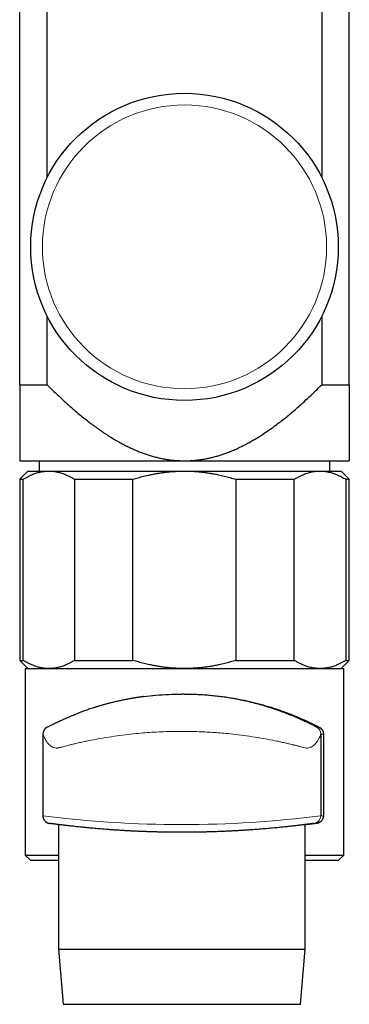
# Model space of a CAD drawing. Header units: millimetres. Extents: x 8 to 1269, y 12 to 684.
# Tile 26 of 50: x 633 to 663, y 493 to 583. Entities that reach past the tile are written whole.
import ezdxf

# ---------------------------------------------------------------- set-up
doc = ezdxf.new("R2010")
doc.units = ezdxf.units.MM

msp = doc.modelspace()

# ---------------------------------------------------------------- linework, layer by layer
at = {"color": 7, "linetype": 'Continuous', "lineweight": 30}
for p, q in [((633, 549.632), (633, 586.078)), ((635.51, 568.529), (635.51, 586.078)), ((660.49, 586.078), (660.49, 568.529)), ((663, 549.632), (663, 586.078)), ((635.51, 549.632), (635.51, 555.88)), ((660.49, 555.88), (660.49, 549.632)), ((633, 549.632), (635.51, 549.632)), ((660.49, 549.632), (663, 549.632)), ((633, 542.704), (648, 542.704)), ((634.78, 542.704), (634.78, 541.766)), ((648, 542.704), (663, 542.704)), ((661.221, 541.766), (661.221, 542.704)), ((633.75, 541.766), (633, 541.016)), ((633.75, 541.766), (635.653, 541.766)), ((635.653, 541.766), (647.989, 541.766)), ((647.989, 541.766), (660.335, 541.766)), ((660.335, 541.766), (662.25, 541.766)), ((663, 541.016), (662.25, 541.766)), ((633, 541.016), (633, 524.516)), ((633, 541.016), (633.315, 541.016)), ((633.315, 524.516), (633.315, 541.016)), ((637.992, 541.016), (643.305, 541.016)), ((637.992, 541.016), (637.992, 524.516)), ((643.305, 524.516), (643.305, 541.016)), ((652.672, 541.016), (657.99, 541.016)), ((652.672, 541.016), (652.672, 524.516)), ((657.99, 524.516), (657.99, 541.016)), ((662.68, 541.016), (662.68, 524.516)), ((662.68, 541.016), (663, 541.016)), ((663, 524.516), (663, 541.016)), ((633, 524.516), (633.75, 523.766)), ((633, 524.516), (633.315, 524.516)), ((637.992, 524.516), (643.305, 524.516)), ((652.672, 524.516), (657.99, 524.516)), ((662.25, 523.766), (663, 524.516)), ((662.68, 524.516), (663, 524.516)), ((633.5, 523.766), (633.5, 506.766)), ((633.5, 523.766), (662.5, 523.766)), ((662.5, 506.766), (662.5, 523.766)), ((647.988, 521.442), (647.752, 521.442)), ((635.115, 517.778), (635.11, 517.795)), ((635.11, 517.795), (635.11, 510.345)), ((660.41, 517.795), (660.41, 510.345)), ((660.644, 517.795), (660.644, 510.345)), ((635.11, 510.345), (635.11, 510.345)), ((636.524, 509.546), (636.524, 498.196)), ((658.995, 498.196), (658.995, 509.546)), ((647.75, 508.842), (647.751, 508.842)), ((633.5, 506.766), (634, 506.266)), ((633.5, 506.766), (636.524, 506.766)), ((636.524, 506.266), (634, 506.266)), ((658.995, 506.766), (662.5, 506.766)), ((662, 506.266), (658.995, 506.266)), ((662, 506.266), (662.5, 506.766)), ((636.524, 498.196), (636.961, 493.164)), ((636.524, 498.196), (648.201, 498.196)), ((648.201, 498.196), (658.995, 498.196)), ((658.559, 493.164), (658.995, 498.196)), ((636.961, 493.164), (648.184, 493.164)), ((648.184, 493.164), (658.559, 493.164))]:
    msp.add_line(p, q, dxfattribs=at)
at = {"color": 252, "linetype": 'Continuous', "lineweight": 0}
for p, q in [((660.035, 518.415), (660.269, 518.415)), ((660.644, 517.795), (660.41, 517.795)), ((660.41, 510.345), (660.644, 510.345)), ((659.803, 509.652), (659.801, 509.651)), ((660.037, 509.652), (659.803, 509.652))]:
    msp.add_line(p, q, dxfattribs=at)
at = {"color": 7, "linetype": 'Continuous', "lineweight": 30}
msp.add_circle((648, 562.204), 14, dxfattribs=at)
at = {"color": 252, "linetype": 'Continuous', "lineweight": 0}
msp.add_circle((648, 562.204), 12.931, dxfattribs=at)
for centre, radius, start, end in [((647.76, 609.538), 99.996, 262.73239, 277.26768), ((659.71, 510.345), 0.7, 277.69032, 0.00001)]:
    msp.add_arc(centre, radius, start, end, dxfattribs=at)
at = {"color": 7, "linetype": 'Continuous', "lineweight": 30}
for points, knots in [([(633, 549.632), (633, 549.366), (633, 548.835), (633, 548.046), (633, 547.33), (633, 546.685), (633, 546.11), (633, 545.542), (633, 544.969), (633, 544.395), (633, 543.883), (633, 543.442), (633, 543.069), (633, 542.826), (633, 542.704)], [0, 0, 0, 0, 0.108824, 0.217651, 0.326473, 0.408223, 0.489978, 0.57173, 0.653477, 0.740044, 0.82661, 0.884406, 0.942205, 1, 1, 1, 1]), ([(635.51, 549.632), (635.711, 549.432), (636.114, 549.031), (636.73, 548.442), (637.306, 547.913), (637.838, 547.441), (638.325, 547.026), (638.819, 546.62), (639.29, 546.249), (639.737, 545.911), (640.16, 545.604), (640.59, 545.307), (641.026, 545.02), (641.462, 544.748), (641.898, 544.491), (642.334, 544.25), (642.741, 544.041), (643.116, 543.861), (643.457, 543.707), (643.801, 543.563), (644.153, 543.426), (644.514, 543.298), (644.884, 543.179), (645.258, 543.072), (645.637, 542.977), (646.021, 542.895), (646.41, 542.827), (646.803, 542.772), (647.2, 542.733), (647.6, 542.709), (647.867, 542.706), (648, 542.704)], [0, 0, 0, 0, 0.058161, 0.116325, 0.174484, 0.218202, 0.261921, 0.305481, 0.349041, 0.384665, 0.420303, 0.455942, 0.491574, 0.527192, 0.561176, 0.595165, 0.629147, 0.654762, 0.680376, 0.705768, 0.73116, 0.757659, 0.784171, 0.810681, 0.837176, 0.864136, 0.891105, 0.918063, 0.945372, 0.972691, 1, 1, 1, 1]), ([(648, 542.704), (648.125, 542.705), (648.374, 542.708), (648.748, 542.73), (649.121, 542.764), (649.494, 542.812), (649.867, 542.874), (650.239, 542.949), (650.609, 543.037), (650.975, 543.137), (651.372, 543.259), (651.799, 543.407), (652.252, 543.583), (652.7, 543.775), (653.131, 543.978), (653.546, 544.188), (653.947, 544.404), (654.341, 544.631), (654.731, 544.867), (655.148, 545.132), (655.591, 545.43), (656.056, 545.759), (656.511, 546.096), (656.964, 546.447), (657.418, 546.812), (657.873, 547.193), (658.322, 547.582), (658.815, 548.022), (659.35, 548.518), (659.926, 549.069), (660.302, 549.445), (660.49, 549.632)], [0, 0, 0, 0, 0.025529, 0.051076, 0.076623, 0.102153, 0.128051, 0.153971, 0.179901, 0.205825, 0.231728, 0.264934, 0.298162, 0.331394, 0.364607, 0.395639, 0.426685, 0.457738, 0.48879, 0.519828, 0.558963, 0.598099, 0.636473, 0.674847, 0.715332, 0.755824, 0.796317, 0.836805, 0.891201, 0.945602, 1, 1, 1, 1]), ([(663, 549.632), (663, 549.366), (663, 548.835), (663, 548.046), (663, 547.33), (663, 546.685), (663, 546.11), (663, 545.542), (663, 544.969), (663, 544.395), (663, 543.883), (663, 543.442), (663, 543.069), (663, 542.826), (663, 542.704)], [0, 0, 0, 0, 0.1088242, 0.2176512, 0.3264735, 0.4082225, 0.4899776, 0.5717305, 0.6534767, 0.740044, 0.8266103, 0.8844064, 0.942205, 1, 1, 1, 1]), ([(633.315, 541.016), (633.393, 541.064), (633.548, 541.159), (633.784, 541.285), (634.002, 541.389), (634.201, 541.474), (634.381, 541.542), (634.562, 541.601), (634.765, 541.658), (634.993, 541.708), (635.244, 541.746), (635.465, 541.764), (635.601, 541.766), (635.653, 541.766)], [0, 0, 0, 0, 0.102608, 0.205234, 0.307838, 0.38515, 0.462461, 0.539121, 0.615779, 0.7218, 0.827851, 0.93387, 1, 1, 1, 1]), ([(635.653, 541.766), (635.74, 541.765), (635.914, 541.761), (636.174, 541.731), (636.412, 541.688), (636.628, 541.635), (636.822, 541.577), (637.014, 541.51), (637.229, 541.423), (637.469, 541.313), (637.732, 541.174), (637.905, 541.069), (637.992, 541.016)], [0, 0, 0, 0, 0.109491, 0.219018, 0.32851, 0.411237, 0.493965, 0.57546, 0.656956, 0.771291, 0.885658, 1, 1, 1, 1]), ([(643.305, 541.016), (643.466, 541.065), (643.789, 541.164), (644.278, 541.294), (644.731, 541.401), (645.145, 541.487), (645.519, 541.556), (645.894, 541.615), (646.317, 541.671), (646.79, 541.719), (647.313, 541.753), (647.713, 541.765), (647.938, 541.766), (647.989, 541.766)], [0, 0, 0, 0, 0.106294, 0.212608, 0.318897, 0.399016, 0.479134, 0.558524, 0.637913, 0.748041, 0.858205, 0.968331, 1, 1, 1, 1]), ([(647.989, 541.766), (648.162, 541.765), (648.51, 541.761), (649.031, 541.731), (649.508, 541.688), (649.941, 541.635), (650.329, 541.577), (650.713, 541.51), (651.145, 541.423), (651.624, 541.313), (652.151, 541.174), (652.499, 541.069), (652.672, 541.016)], [0, 0, 0, 0, 0.109491, 0.219018, 0.32851, 0.411237, 0.493965, 0.57546, 0.656956, 0.771291, 0.885658, 1, 1, 1, 1]), ([(657.99, 541.016), (658.068, 541.064), (658.224, 541.159), (658.461, 541.285), (658.679, 541.389), (658.879, 541.474), (659.073, 541.547), (659.282, 541.614), (659.505, 541.672), (659.729, 541.717), (659.953, 541.748), (660.155, 541.764), (660.283, 541.766), (660.335, 541.766)], [0, 0, 0, 0, 0.1026086, 0.2052345, 0.3078387, 0.3851505, 0.462462, 0.5567033, 0.6510107, 0.7453359, 0.8396351, 0.9338695, 1, 1, 1, 1]), ([(660.335, 541.766), (660.4, 541.765), (660.531, 541.763), (660.726, 541.747), (660.922, 541.72), (661.118, 541.683), (661.312, 541.635), (661.506, 541.577), (661.701, 541.509), (661.896, 541.431), (662.092, 541.342), (662.288, 541.244), (662.485, 541.136), (662.615, 541.056), (662.68, 541.016)], [0, 0, 0, 0, 0.082007, 0.164014, 0.246407, 0.328817, 0.411211, 0.493323, 0.575436, 0.659715, 0.744007, 0.828288, 0.914144, 1, 1, 1, 1]), ([(635.653, 523.766), (635.567, 523.768), (635.393, 523.772), (635.133, 523.802), (634.895, 523.845), (634.679, 523.898), (634.485, 523.956), (634.293, 524.023), (634.078, 524.109), (633.838, 524.22), (633.575, 524.358), (633.402, 524.464), (633.315, 524.516)], [0, 0, 0, 0, 0.109491, 0.219018, 0.32851, 0.411237, 0.493965, 0.57546, 0.656956, 0.771291, 0.885658, 1, 1, 1, 1]), ([(637.992, 524.516), (637.914, 524.469), (637.759, 524.374), (637.523, 524.248), (637.305, 524.143), (637.106, 524.059), (636.926, 523.991), (636.745, 523.932), (636.542, 523.875), (636.314, 523.825), (636.063, 523.787), (635.842, 523.769), (635.706, 523.767), (635.653, 523.766)], [0, 0, 0, 0, 0.102608, 0.205234, 0.307838, 0.38515, 0.462461, 0.539121, 0.615779, 0.7218, 0.827851, 0.93387, 1, 1, 1, 1]), ([(647.989, 523.766), (647.938, 523.767), (647.72, 523.767), (647.332, 523.779), (646.828, 523.811), (646.366, 523.856), (645.946, 523.91), (645.571, 523.968), (645.199, 524.035), (644.781, 524.121), (644.317, 524.229), (643.808, 524.364), (643.473, 524.465), (643.305, 524.516)], [0, 0, 0, 0, 0.031669, 0.1378, 0.243966, 0.3501, 0.430249, 0.510399, 0.589434, 0.668469, 0.778968, 0.889495, 1, 1, 1, 1]), ([(652.672, 524.516), (652.506, 524.466), (652.173, 524.365), (651.668, 524.231), (651.201, 524.122), (650.773, 524.034), (650.387, 523.965), (650, 523.906), (649.607, 523.856), (649.208, 523.817), (648.802, 523.788), (648.396, 523.77), (648.124, 523.768), (647.989, 523.766)], [0, 0, 0, 0, 0.10967, 0.219362, 0.329026, 0.411719, 0.494411, 0.576298, 0.658185, 0.743623, 0.829094, 0.914564, 1, 1, 1, 1]), ([(660.335, 523.766), (660.248, 523.768), (660.074, 523.772), (659.813, 523.802), (659.574, 523.845), (659.358, 523.898), (659.163, 523.956), (658.971, 524.023), (658.755, 524.109), (658.515, 524.22), (658.251, 524.358), (658.077, 524.464), (657.99, 524.516)], [0, 0, 0, 0, 0.109491, 0.219018, 0.32851, 0.411237, 0.493965, 0.57546, 0.656956, 0.771291, 0.885658, 1, 1, 1, 1]), ([(662.68, 524.516), (662.602, 524.469), (662.446, 524.374), (662.21, 524.248), (661.991, 524.143), (661.791, 524.059), (661.611, 523.991), (661.43, 523.932), (661.226, 523.875), (660.998, 523.825), (660.745, 523.787), (660.525, 523.769), (660.388, 523.767), (660.335, 523.766)], [0, 0, 0, 0, 0.102608, 0.205234, 0.307838, 0.38515, 0.462461, 0.539121, 0.615779, 0.7218, 0.827851, 0.93387, 1, 1, 1, 1]), ([(644.272, 521.211), (644.644, 521.256), (645.397, 521.347), (646.566, 521.426), (647.358, 521.437), (647.752, 521.442)], [0, 0, 0, 0, 0.3289231, 0.6653563, 1, 1, 1, 1]), ([(647.988, 521.442), (648.081, 521.442), (648.265, 521.441), (648.542, 521.437), (648.819, 521.429), (649.097, 521.419), (649.374, 521.406), (649.651, 521.39), (649.928, 521.371), (650.206, 521.349), (650.485, 521.324), (650.765, 521.296), (651.043, 521.265), (651.321, 521.231), (651.598, 521.195), (651.874, 521.155), (652.148, 521.113), (652.416, 521.069), (652.679, 521.023), (652.937, 520.975), (653.193, 520.925), (653.446, 520.872), (653.698, 520.818), (653.949, 520.761), (654.196, 520.702), (654.443, 520.642), (654.689, 520.578), (654.933, 520.513), (655.175, 520.446), (655.414, 520.377), (655.65, 520.307), (655.884, 520.235), (656.114, 520.161), (656.345, 520.086), (656.574, 520.008), (656.803, 519.928), (657.028, 519.847), (657.25, 519.766), (657.469, 519.683), (657.684, 519.599), (657.895, 519.515), (658.103, 519.429), (658.309, 519.343), (658.512, 519.256), (658.71, 519.169), (658.905, 519.082), (659.095, 518.994), (659.281, 518.907), (659.463, 518.82), (659.637, 518.736), (659.804, 518.653), (659.964, 518.573), (660.119, 518.493), (660.219, 518.441), (660.269, 518.415)], [0, 0, 0, 0, 0.018453, 0.036915, 0.055403, 0.0739, 0.092494, 0.111097, 0.129727, 0.148366, 0.167397, 0.186438, 0.205507, 0.224584, 0.243763, 0.26295, 0.282165, 0.301388, 0.319841, 0.338302, 0.356785, 0.375276, 0.393849, 0.41243, 0.431033, 0.449643, 0.468573, 0.48751, 0.506469, 0.525436, 0.544481, 0.563533, 0.582606, 0.601687, 0.621437, 0.641195, 0.660975, 0.680762, 0.70063, 0.720505, 0.740402, 0.760307, 0.780532, 0.800766, 0.821021, 0.841285, 0.861631, 0.881985, 0.902363, 0.922748, 0.942044, 0.961347, 0.98067, 1, 1, 1, 1]), ([(644.273, 521.212), (644.272, 521.212), (644.27, 521.211), (644.261, 521.21), (644.245, 521.208), (644.22, 521.204), (644.183, 521.199), (644.131, 521.192), (644.062, 521.182), (643.982, 521.17), (643.891, 521.157), (643.79, 521.142), (643.677, 521.124), (643.552, 521.105), (643.418, 521.083), (643.214, 521.048), (642.947, 521.001), (642.599, 520.934), (642.234, 520.859), (641.855, 520.775), (641.503, 520.692), (641.177, 520.61), (640.877, 520.531), (640.585, 520.45), (640.302, 520.369), (640.028, 520.286), (639.771, 520.206), (639.53, 520.128), (639.306, 520.054), (639.095, 519.981), (638.897, 519.912), (638.729, 519.851), (638.589, 519.8), (638.475, 519.757), (638.4, 519.729), (638.36, 519.713), (638.358, 519.713)], [0, 0, 0, 0, 0.001, 0.002052, 0.004543, 0.007818, 0.012028, 0.019213, 0.028275, 0.039262, 0.051384, 0.065259, 0.080903, 0.098333, 0.117567, 0.137698, 0.185262, 0.23303, 0.290253, 0.347881, 0.405722, 0.454824, 0.503829, 0.552681, 0.601467, 0.65022, 0.698573, 0.743409, 0.787526, 0.830867, 0.873272, 0.91461, 0.943308, 0.971392, 0.999141, 1, 1, 1, 1]), ([(635.542, 518.445), (635.592, 518.471), (635.668, 518.511), (635.838, 518.598), (635.99, 518.674), (636.169, 518.763), (636.354, 518.852), (636.541, 518.941), (636.732, 519.03), (636.961, 519.134), (637.232, 519.254), (637.515, 519.375), (637.767, 519.479), (637.964, 519.559), (638.177, 519.643), (638.295, 519.688), (638.375, 519.718)], [0, 0, 0, 0, 0.120064, 0.181587, 0.246225, 0.314368, 0.386349, 0.439711, 0.497012, 0.563257, 0.646511, 0.73393, 0.807398, 0.866027, 0.909875, 1, 1, 1, 1]), ([(635.517, 518.432), (635.514, 518.43), (635.505, 518.425), (635.493, 518.419), (635.48, 518.412), (635.468, 518.405), (635.456, 518.398), (635.444, 518.391), (635.432, 518.384), (635.422, 518.377), (635.416, 518.373), (635.411, 518.369), (635.408, 518.367), (635.405, 518.365), (635.402, 518.363), (635.396, 518.358), (635.387, 518.352), (635.377, 518.343), (635.366, 518.334), (635.356, 518.324), (635.346, 518.312), (635.335, 518.301), (635.324, 518.289), (635.315, 518.278), (635.307, 518.269), (635.302, 518.263), (635.296, 518.257), (635.289, 518.249), (635.281, 518.241), (635.268, 518.226), (635.25, 518.204), (635.228, 518.172), (635.205, 518.135), (635.181, 518.089), (635.157, 518.033), (635.135, 517.962), (635.117, 517.876), (635.115, 517.814), (635.114, 517.781)], [0, 0, 0, 0, 0.033546, 0.097231, 0.156095, 0.205603, 0.245872, 0.277174, 0.300174, 0.309091, 0.316818, 0.320454, 0.32407, 0.326021, 0.328242, 0.333821, 0.350608, 0.37568, 0.409322, 0.449805, 0.48513, 0.513344, 0.53488, 0.550683, 0.55714, 0.563232, 0.569554, 0.576647, 0.594241, 0.61251, 0.646674, 0.679378, 0.712865, 0.750347, 0.797895, 0.855891, 0.923634, 1, 1, 1, 1]), ([(660.269, 518.415), (660.287, 518.405), (660.321, 518.386), (660.372, 518.35), (660.42, 518.309), (660.466, 518.263), (660.505, 518.215), (660.536, 518.17), (660.561, 518.128), (660.583, 518.083), (660.601, 518.038), (660.615, 517.997), (660.625, 517.959), (660.635, 517.914), (660.643, 517.859), (660.644, 517.816), (660.644, 517.795)], [0, 0, 0, 0, 0.10013, 0.199918, 0.299479, 0.39892, 0.498263, 0.562277, 0.623213, 0.687794, 0.748725, 0.792226, 0.833976, 0.87433, 0.936917, 1, 1, 1, 1]), ([(635.11, 510.345), (635.11, 510.345), (635.11, 510.326), (635.112, 510.29), (635.118, 510.236), (635.128, 510.184), (635.142, 510.134), (635.16, 510.085), (635.181, 510.038), (635.204, 509.993), (635.231, 509.951), (635.26, 509.912), (635.291, 509.875), (635.324, 509.841), (635.358, 509.81), (635.394, 509.782), (635.43, 509.757), (635.466, 509.735), (635.502, 509.716), (635.538, 509.7), (635.572, 509.687), (635.603, 509.676), (635.631, 509.668), (635.652, 509.663), (635.668, 509.66), (635.68, 509.657), (635.688, 509.656), (635.695, 509.655), (635.7, 509.654), (635.704, 509.653), (635.708, 509.653), (635.711, 509.652), (635.713, 509.652), (635.714, 509.652), (635.714, 509.652)], [0, 0, 0, 0, 0.001212, 0.047738, 0.093702, 0.139113, 0.183972, 0.228272, 0.272003, 0.315145, 0.357672, 0.399548, 0.440729, 0.481157, 0.520761, 0.55945, 0.59711, 0.633595, 0.668715, 0.702213, 0.733709, 0.762546, 0.787403, 0.806557, 0.820465, 0.831291, 0.840943, 0.851052, 0.862706, 0.877648, 0.898234, 0.92821, 0.974371, 1, 1, 1, 1]), ([(660.644, 510.345), (660.644, 510.344), (660.644, 510.323), (660.642, 510.281), (660.634, 510.217), (660.618, 510.152), (660.598, 510.092), (660.576, 510.042), (660.546, 509.986), (660.506, 509.925), (660.455, 509.865), (660.403, 509.815), (660.347, 509.772), (660.289, 509.735), (660.229, 509.705), (660.167, 509.681), (660.103, 509.662), (660.059, 509.655), (660.037, 509.652)], [0, 0, 0, 0, 0.002379, 0.043739, 0.086352, 0.138705, 0.192545, 0.234337, 0.276147, 0.361835, 0.439336, 0.516871, 0.59629, 0.675721, 0.756295, 0.836874, 0.918437, 1, 1, 1, 1]), ([(659.801, 509.651), (659.8, 509.651), (659.798, 509.651), (659.782, 509.649), (659.753, 509.645), (659.714, 509.64), (659.667, 509.633), (659.611, 509.626), (659.547, 509.618), (659.472, 509.608), (659.389, 509.597), (659.303, 509.586), (659.219, 509.575), (659.122, 509.563), (659.002, 509.547), (658.854, 509.529), (658.693, 509.509), (658.521, 509.488), (658.34, 509.467), (658.15, 509.444), (657.954, 509.422), (657.748, 509.399), (657.555, 509.377), (657.38, 509.358), (657.195, 509.339), (656.973, 509.315), (656.711, 509.289), (656.439, 509.262), (656.158, 509.235), (655.872, 509.209), (655.582, 509.183), (655.289, 509.158), (654.989, 509.133), (654.714, 509.112), (654.469, 509.093), (654.214, 509.074), (653.913, 509.053), (653.563, 509.03), (653.207, 509.007), (652.845, 508.986), (652.483, 508.966), (652.121, 508.948), (651.761, 508.931), (651.396, 508.916), (651.068, 508.903), (650.777, 508.893), (650.479, 508.883), (650.133, 508.873), (649.736, 508.864), (649.338, 508.856), (648.938, 508.85), (648.542, 508.845), (648.152, 508.843), (647.767, 508.842), (647.382, 508.843), (647.039, 508.845), (646.739, 508.848), (646.434, 508.852), (646.082, 508.857), (645.685, 508.865), (645.291, 508.875), (644.899, 508.887), (644.516, 508.9), (644.143, 508.914), (643.779, 508.93), (643.419, 508.946), (643.102, 508.962), (642.827, 508.977), (642.548, 508.992), (642.231, 509.011), (641.877, 509.034), (641.529, 509.057), (641.188, 509.082), (640.859, 509.106), (640.543, 509.131), (640.239, 509.156), (639.942, 509.181), (639.685, 509.204), (639.464, 509.224), (639.28, 509.242), (639.102, 509.259), (638.911, 509.277), (638.705, 509.298), (638.487, 509.32), (638.276, 509.342), (638.071, 509.364), (637.872, 509.386), (637.681, 509.408), (637.496, 509.429), (637.319, 509.449), (637.165, 509.467), (637.031, 509.483), (636.894, 509.5), (636.745, 509.518), (636.588, 509.538), (636.444, 509.556), (636.312, 509.573), (636.195, 509.588), (636.092, 509.601), (636.002, 509.613), (635.924, 509.623), (635.866, 509.631), (635.822, 509.637), (635.787, 509.642), (635.757, 509.646), (635.734, 509.649), (635.721, 509.651), (635.72, 509.651), (635.719, 509.651)], [0, 0, 0, 0, 0.0063539, 0.0162012, 0.0260486, 0.0358911, 0.0447813, 0.0536733, 0.0625636, 0.0715836, 0.0806056, 0.0896256, 0.0964225, 0.1032193, 0.1137668, 0.1243229, 0.1348821, 0.1454383, 0.1559859, 0.166061, 0.1761412, 0.1862214, 0.1962965, 0.2030869, 0.2098773, 0.2205207, 0.2311727, 0.2418277, 0.2524799, 0.2631232, 0.273289, 0.2834597, 0.2936305, 0.3037962, 0.3106475, 0.3174987, 0.3282598, 0.3390299, 0.349803, 0.360573, 0.3713341, 0.3816161, 0.3919033, 0.4021904, 0.4124724, 0.4194037, 0.4263351, 0.4371059, 0.4478857, 0.4586686, 0.4694484, 0.4802192, 0.490512, 0.5008102, 0.5111083, 0.5214012, 0.5283404, 0.5352797, 0.5460188, 0.5567667, 0.5675177, 0.5782658, 0.5890048, 0.5992656, 0.6095316, 0.6197977, 0.6300585, 0.6369754, 0.6438923, 0.6546481, 0.665413, 0.6761808, 0.6869456, 0.6977015, 0.7079781, 0.7182598, 0.7285416, 0.7388181, 0.7457456, 0.7526731, 0.7593591, 0.7660451, 0.7749979, 0.7839525, 0.7929052, 0.8019881, 0.8110728, 0.8201556, 0.8293722, 0.8385906, 0.8478071, 0.8547527, 0.8616982, 0.8723984, 0.8831077, 0.8938201, 0.9045293, 0.9152295, 0.925459, 0.9356938, 0.9459287, 0.9561582, 0.9630567, 0.9699553, 0.978956, 0.9879568, 0.9969798, 1, 1, 1, 1]), ([(660.037, 509.652), (659.938, 509.638), (659.739, 509.612), (659.421, 509.57), (659.171, 509.539), (659.026, 509.521), (658.995, 509.517)], [0, 0, 0, 0, 0.305778, 0.612363, 0.919353, 1, 1, 1, 1])]:
    msp.add_open_spline(points, degree=3, knots=knots, dxfattribs=at)
at = {"color": 252, "linetype": 'Continuous', "lineweight": 0}
for points, knots in [([(647.752, 521.442), (647.757, 521.442), (647.96, 521.446), (648.363, 521.435), (648.957, 521.417), (649.546, 521.383), (650.13, 521.337), (650.708, 521.278), (651.342, 521.2), (652.022, 521.098), (652.739, 520.97), (653.425, 520.829), (654.081, 520.675), (654.706, 520.513), (655.295, 520.345), (655.843, 520.175), (656.224, 520.048), (656.468, 519.963), (656.591, 519.92), (656.706, 519.879), (656.805, 519.843), (656.892, 519.811), (656.992, 519.774), (657.1, 519.734), (657.207, 519.693), (657.302, 519.656), (657.407, 519.615), (657.545, 519.561), (657.729, 519.486), (657.962, 519.39), (658.229, 519.277), (658.498, 519.159), (658.738, 519.051), (658.939, 518.958), (659.208, 518.831), (659.517, 518.68), (659.812, 518.53), (659.999, 518.433), (660.024, 518.421), (660.035, 518.415)], [0, 0, 0, 0, 0.00077, 0.036515, 0.072076, 0.107538, 0.142986, 0.178508, 0.214188, 0.261655, 0.308571, 0.355144, 0.401585, 0.448106, 0.494638, 0.54053, 0.586486, 0.598793, 0.611048, 0.623259, 0.634098, 0.64147, 0.652706, 0.667297, 0.678201, 0.688007, 0.696735, 0.709131, 0.725428, 0.74564, 0.769776, 0.794028, 0.815285, 0.83356, 0.848874, 0.892135, 0.93093, 0.966394, 1, 1, 1, 1]), ([(660.41, 517.795), (660.407, 517.785), (660.4, 517.763), (660.35, 517.629), (660.266, 517.431), (660.145, 517.208), (659.986, 516.986), (659.818, 516.807), (659.634, 516.662), (659.427, 516.557), (659.203, 516.503), (658.969, 516.524), (658.724, 516.594), (658.513, 516.653), (658.353, 516.699), (658.245, 516.729), (658.135, 516.757), (658.023, 516.785), (657.908, 516.813), (657.821, 516.832), (657.705, 516.86), (657.525, 516.904), (657.215, 516.977), (656.862, 517.057), (656.523, 517.13), (656.256, 517.186), (655.758, 517.287), (654.999, 517.427), (653.942, 517.594), (652.932, 517.731), (651.818, 517.855), (650.57, 517.957), (649.165, 518.026), (647.95, 518.047), (646.929, 518.037), (646.089, 518.012), (645.245, 517.971), (644.4, 517.914), (643.521, 517.837), (642.583, 517.732), (641.57, 517.596), (640.511, 517.428), (639.739, 517.285), (639.24, 517.184), (639.006, 517.136), (638.777, 517.087), (638.554, 517.038), (638.337, 516.989), (638.127, 516.94), (637.922, 516.891), (637.584, 516.807), (637.18, 516.701), (636.828, 516.61), (636.627, 516.561), (636.525, 516.539), (636.443, 516.524), (636.377, 516.515), (636.262, 516.514), (636.091, 516.558), (635.887, 516.661), (635.705, 516.804), (635.537, 516.985), (635.394, 517.181), (635.286, 517.368), (635.219, 517.508), (635.17, 517.626), (635.136, 517.714), (635.117, 517.769), (635.115, 517.777), (635.115, 517.778)], [0, 0, 0, 0, 0.015407, 0.032984, 0.047428, 0.068495, 0.086506, 0.100841, 0.115037, 0.130436, 0.144047, 0.156323, 0.169836, 0.182475, 0.187408, 0.192332, 0.197254, 0.202173, 0.20709, 0.212006, 0.213092, 0.221562, 0.233965, 0.249401, 0.261001, 0.270245, 0.277136, 0.311496, 0.342891, 0.371326, 0.396807, 0.433334, 0.468958, 0.503711, 0.524533, 0.545663, 0.56711, 0.588881, 0.610983, 0.636528, 0.665034, 0.696509, 0.730955, 0.739072, 0.747189, 0.755308, 0.763426, 0.771545, 0.779665, 0.787785, 0.795906, 0.821188, 0.840938, 0.847291, 0.852761, 0.857348, 0.861057, 0.863891, 0.87736, 0.892664, 0.906489, 0.920675, 0.939249, 0.954294, 0.966238, 0.975086, 0.987134, 0.998149, 1, 1, 1, 1])]:
    msp.add_open_spline(points, degree=3, knots=knots, dxfattribs=at)
msp.add_open_spline([(660.41, 517.795), (660.405, 517.858), (660.395, 517.985), (660.315, 518.161), (660.197, 518.313), (660.089, 518.381), (660.035, 518.415)], degree=3, dxfattribs=at)

doc.saveas('drawing.dxf')
